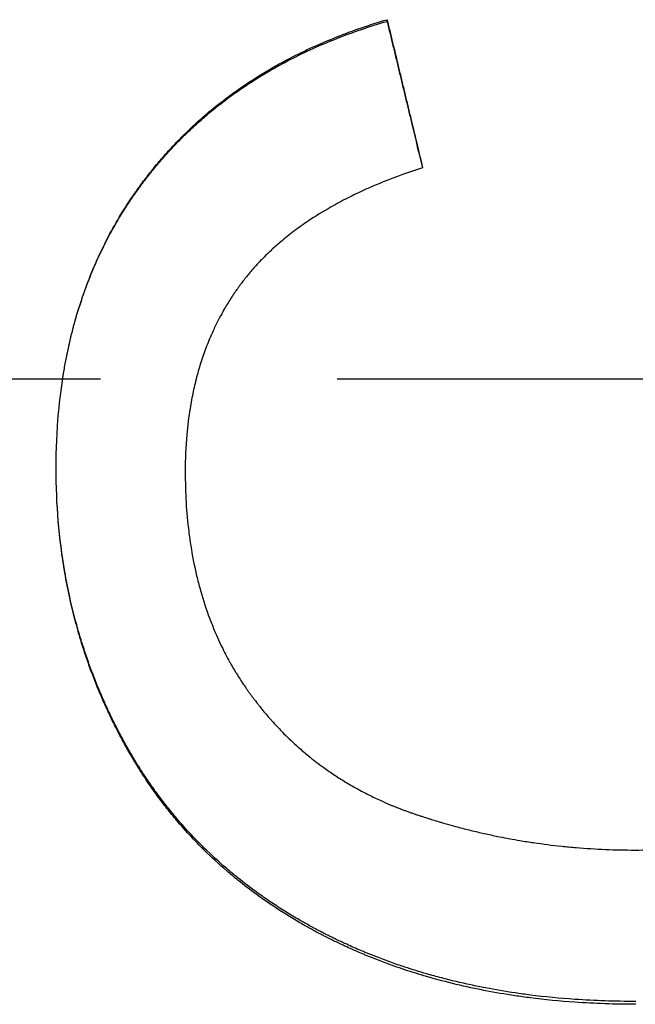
# Model space of a CAD drawing. Extents: x 0 to 197, y -2 to 2.
# Tile 5 of 12: x 0.611 to 0.871, y -0.264 to 0.152. Entities that reach past the tile are written whole.
import ezdxf

# ---------------------------------------------------------------- set-up
doc = ezdxf.new("R2010")
doc.units = 0
doc.header["$MEASUREMENT"] = 0
doc.linetypes.add('CHAIN', pattern=[0.7087, 0.4724, -0.0591, 0.1181, -0.0591])
doc.layers.get('0').update_dxf_attribs({"linetype": 'CONTINUOUS'})

msp = doc.modelspace()

# ---------------------------------------------------------------- linework, layer by layer
msp.add_line((0.76652, 0.15083), (0.76652, 0.15153))
at = {"linetype": 'CHAIN'}
msp.add_line((-0.045, 0), (196.89539, 0), dxfattribs=at)
for points, knots in [([(0.62677, -0.03786), (0.62677, -0.02986), (0.62711, -0.02206), (0.62779, -0.01448), (0.6283, -0.0088), (0.629, -0.00323), (0.6299, 0.00222), (0.63019, 0.00403), (0.63051, 0.00583), (0.63085, 0.00762), (0.63153, 0.0112), (0.6323, 0.01472), (0.63315, 0.01819), (0.63358, 0.01993), (0.63402, 0.02165), (0.63449, 0.02336), (0.63543, 0.02678), (0.63645, 0.03014), (0.63756, 0.03345), (0.63811, 0.0351), (0.63868, 0.03675), (0.63928, 0.03837), (0.64047, 0.04163), (0.64175, 0.04483), (0.64311, 0.04798), (0.64379, 0.04956), (0.64449, 0.05112), (0.64522, 0.05267), (0.6463, 0.05499), (0.64743, 0.05728), (0.64862, 0.05954), (0.6498, 0.06181), (0.65103, 0.06404), (0.6523, 0.06624), (0.65273, 0.06697), (0.65316, 0.0677), (0.65359, 0.06843), (0.65425, 0.06952), (0.65492, 0.07061), (0.65559, 0.07168), (0.65582, 0.07204), (0.65605, 0.0724), (0.65628, 0.07275), (0.65696, 0.07383), (0.65766, 0.07489), (0.65837, 0.07594), (0.65884, 0.07665), (0.65932, 0.07735), (0.65981, 0.07805), (0.66005, 0.07839), (0.66029, 0.07874), (0.66054, 0.07909), (0.6609, 0.07961), (0.66127, 0.08013), (0.66165, 0.08064), (0.66202, 0.08116), (0.6624, 0.08168), (0.66277, 0.08219), (0.6629, 0.08236), (0.66303, 0.08253), (0.66315, 0.0827), (0.66354, 0.08321), (0.66392, 0.08372), (0.66431, 0.08423), (0.66456, 0.08457), (0.66482, 0.0849), (0.66508, 0.08524), (0.66521, 0.08541), (0.66534, 0.08558), (0.66547, 0.08574), (0.66586, 0.08625), (0.66626, 0.08675), (0.66665, 0.08724), (0.66692, 0.08757), (0.66718, 0.0879), (0.66745, 0.08823), (0.66798, 0.08889), (0.66851, 0.08955), (0.66906, 0.0902), (0.66933, 0.09052), (0.6696, 0.09085), (0.66987, 0.09117), (0.67041, 0.09182), (0.67096, 0.09246), (0.67152, 0.0931), (0.67179, 0.09341), (0.67207, 0.09373), (0.67235, 0.09405), (0.67319, 0.095), (0.67403, 0.09594), (0.67489, 0.09687), (0.67546, 0.09749), (0.67603, 0.0981), (0.67661, 0.09872), (0.67777, 0.09994), (0.67894, 0.10115), (0.68013, 0.10234), (0.68073, 0.10293), (0.68133, 0.10352), (0.68194, 0.10411), (0.68375, 0.10586), (0.6856, 0.10758), (0.68749, 0.10926), (0.68875, 0.11038), (0.69003, 0.11149), (0.69132, 0.11257), (0.69391, 0.11474), (0.69657, 0.11685), (0.69929, 0.11888), (0.70065, 0.1199), (0.70203, 0.1209), (0.70343, 0.12188), (0.70762, 0.12483), (0.71196, 0.12763), (0.71645, 0.13027), (0.71945, 0.13203), (0.72252, 0.13372), (0.72565, 0.13534), (0.73192, 0.13859), (0.73846, 0.14156), (0.74527, 0.14426), (0.75208, 0.14695), (0.75917, 0.14938), (0.76652, 0.15153)], [0, 0, 0, 0, 0.166667, 0.166667, 0.166667, 0.291667, 0.291667, 0.291667, 0.333333, 0.333333, 0.333333, 0.416667, 0.416667, 0.416667, 0.458333, 0.458333, 0.458333, 0.541667, 0.541667, 0.541667, 0.583333, 0.583333, 0.583333, 0.666667, 0.666667, 0.666667, 0.708333, 0.708333, 0.708333, 0.770833, 0.770833, 0.770833, 0.833333, 0.833333, 0.833333, 0.854167, 0.854167, 0.854167, 0.885417, 0.885417, 0.885417, 0.895833, 0.895833, 0.895833, 0.927083, 0.927083, 0.927083, 0.947917, 0.947917, 0.947917, 0.958333, 0.958333, 0.958333, 0.973958, 0.973958, 0.973958, 0.989583, 0.989583, 0.989583, 0.994792, 0.994792, 0.994792, 1.010417, 1.010417, 1.010417, 1.020833, 1.020833, 1.020833, 1.026042, 1.026042, 1.026042, 1.041667, 1.041667, 1.041667, 1.052083, 1.052083, 1.052083, 1.072917, 1.072917, 1.072917, 1.083333, 1.083333, 1.083333, 1.104167, 1.104167, 1.104167, 1.114583, 1.114583, 1.114583, 1.145833, 1.145833, 1.145833, 1.166667, 1.166667, 1.166667, 1.208333, 1.208333, 1.208333, 1.229167, 1.229167, 1.229167, 1.291667, 1.291667, 1.291667, 1.333333, 1.333333, 1.333333, 1.416667, 1.416667, 1.416667, 1.458333, 1.458333, 1.458333, 1.583333, 1.583333, 1.583333, 1.666667, 1.666667, 1.666667, 1.833333, 1.833333, 1.833333, 2, 2, 2, 2]), ([(0.62954, 0), (0.62966, 0.00074), (0.62978, 0.00147), (0.6299, 0.00221), (0.63019, 0.00401), (0.63051, 0.00581), (0.63085, 0.00759), (0.63153, 0.01115), (0.6323, 0.01466), (0.63315, 0.01811), (0.63358, 0.01984), (0.63402, 0.02155), (0.63449, 0.02325), (0.63543, 0.02665), (0.63645, 0.03), (0.63756, 0.0333), (0.63811, 0.03494), (0.63868, 0.03658), (0.63928, 0.0382), (0.64047, 0.04144), (0.64175, 0.04463), (0.64311, 0.04776), (0.64379, 0.04933), (0.64449, 0.05089), (0.64522, 0.05243), (0.6463, 0.05474), (0.64743, 0.05702), (0.64862, 0.05927), (0.64901, 0.06002), (0.64941, 0.06077), (0.64981, 0.06151), (0.65062, 0.063), (0.65145, 0.06448), (0.6523, 0.06594), (0.65273, 0.06667), (0.65316, 0.0674), (0.65359, 0.06812), (0.65425, 0.06921), (0.65492, 0.07028), (0.65559, 0.07135), (0.65582, 0.07171), (0.65605, 0.07207), (0.65628, 0.07242), (0.65673, 0.07313), (0.6572, 0.07384), (0.65766, 0.07454), (0.6579, 0.0749), (0.65813, 0.07525), (0.65837, 0.0756), (0.65884, 0.0763), (0.65932, 0.077), (0.65981, 0.07769), (0.66005, 0.07804), (0.66029, 0.07838), (0.66054, 0.07873), (0.6609, 0.07925), (0.66127, 0.07976), (0.66165, 0.08028), (0.66177, 0.08045), (0.6619, 0.08062), (0.66202, 0.08079), (0.66227, 0.08113), (0.66252, 0.08147), (0.66277, 0.08181), (0.6629, 0.08198), (0.66303, 0.08215), (0.66315, 0.08232), (0.66341, 0.08266), (0.66366, 0.083), (0.66392, 0.08334), (0.66405, 0.08351), (0.66418, 0.08368), (0.66431, 0.08384), (0.66456, 0.08418), (0.66482, 0.08452), (0.66508, 0.08485), (0.66521, 0.08502), (0.66534, 0.08518), (0.66547, 0.08535), (0.66586, 0.08585), (0.66626, 0.08635), (0.66665, 0.08684), (0.66692, 0.08717), (0.66718, 0.0875), (0.66745, 0.08783), (0.66798, 0.08849), (0.66851, 0.08914), (0.66906, 0.08979), (0.66933, 0.09011), (0.6696, 0.09043), (0.66987, 0.09075), (0.67041, 0.0914), (0.67096, 0.09204), (0.67152, 0.09267), (0.67179, 0.09299), (0.67207, 0.0933), (0.67235, 0.09362), (0.67319, 0.09456), (0.67403, 0.0955), (0.67489, 0.09643), (0.67546, 0.09704), (0.67603, 0.09766), (0.67661, 0.09827), (0.67777, 0.09948), (0.67894, 0.10068), (0.68013, 0.10187), (0.68073, 0.10246), (0.68133, 0.10305), (0.68194, 0.10363), (0.68375, 0.10538), (0.6856, 0.10709), (0.68749, 0.10876), (0.68875, 0.10988), (0.69003, 0.11098), (0.69132, 0.11206), (0.69391, 0.11422), (0.69657, 0.11631), (0.69929, 0.11834), (0.70065, 0.11935), (0.70203, 0.12035), (0.70343, 0.12133), (0.70762, 0.12426), (0.71196, 0.12704), (0.71645, 0.12967), (0.71945, 0.13142), (0.72252, 0.13311), (0.72565, 0.13472), (0.73192, 0.13795), (0.73846, 0.14091), (0.74527, 0.1436), (0.75208, 0.14628), (0.75917, 0.14869), (0.76652, 0.15083)], [0.274761, 0.274761, 0.274761, 0.274761, 0.291667, 0.291667, 0.291667, 0.333333, 0.333333, 0.333333, 0.416667, 0.416667, 0.416667, 0.458333, 0.458333, 0.458333, 0.541667, 0.541667, 0.541667, 0.583333, 0.583333, 0.583333, 0.666667, 0.666667, 0.666667, 0.708333, 0.708333, 0.708333, 0.770833, 0.770833, 0.770833, 0.791667, 0.791667, 0.791667, 0.833333, 0.833333, 0.833333, 0.854167, 0.854167, 0.854167, 0.885417, 0.885417, 0.885417, 0.895833, 0.895833, 0.895833, 0.916667, 0.916667, 0.916667, 0.927083, 0.927083, 0.927083, 0.947917, 0.947917, 0.947917, 0.958333, 0.958333, 0.958333, 0.973958, 0.973958, 0.973958, 0.979167, 0.979167, 0.979167, 0.989583, 0.989583, 0.989583, 0.994792, 0.994792, 0.994792, 1.005208, 1.005208, 1.005208, 1.010417, 1.010417, 1.010417, 1.020833, 1.020833, 1.020833, 1.026042, 1.026042, 1.026042, 1.041667, 1.041667, 1.041667, 1.052083, 1.052083, 1.052083, 1.072917, 1.072917, 1.072917, 1.083333, 1.083333, 1.083333, 1.104167, 1.104167, 1.104167, 1.114583, 1.114583, 1.114583, 1.145833, 1.145833, 1.145833, 1.166667, 1.166667, 1.166667, 1.208333, 1.208333, 1.208333, 1.229167, 1.229167, 1.229167, 1.291667, 1.291667, 1.291667, 1.333333, 1.333333, 1.333333, 1.416667, 1.416667, 1.416667, 1.458333, 1.458333, 1.458333, 1.583333, 1.583333, 1.583333, 1.666667, 1.666667, 1.666667, 1.833333, 1.833333, 1.833333, 2, 2, 2, 2]), ([(0.76652, 0.15153), (0.76694, 0.14979), (0.76736, 0.14806), (0.76777, 0.14632), (0.76819, 0.14459), (0.76861, 0.14286), (0.76902, 0.14112), (0.76965, 0.13852), (0.77027, 0.13592), (0.7709, 0.13332), (0.77111, 0.13245), (0.77132, 0.13158), (0.77152, 0.13072), (0.77194, 0.12898), (0.77236, 0.12725), (0.77277, 0.12551), (0.77298, 0.12464), (0.77319, 0.12378), (0.7734, 0.12291), (0.77382, 0.12117), (0.77423, 0.11944), (0.77465, 0.1177), (0.77486, 0.11683), (0.77507, 0.11597), (0.77527, 0.1151), (0.77569, 0.11336), (0.77611, 0.11163), (0.77652, 0.10989), (0.77673, 0.10903), (0.77694, 0.10816), (0.77715, 0.10729), (0.77777, 0.10469), (0.7784, 0.10208), (0.77902, 0.09948), (0.77986, 0.09601), (0.78069, 0.09253), (0.78152, 0.08906)], [0, 0, 0, 0, 0.0136174, 0.0136174, 0.0136174, 0.0272348, 0.0272348, 0.0272348, 0.0476608, 0.0476608, 0.0476608, 0.0544695, 0.0544695, 0.0544695, 0.0680869, 0.0680869, 0.0680869, 0.0748956, 0.0748956, 0.0748956, 0.088513, 0.088513, 0.088513, 0.0953217, 0.0953217, 0.0953217, 0.1089391, 0.1089391, 0.1089391, 0.1157478, 0.1157478, 0.1157478, 0.1361738, 0.1361738, 0.1361738, 0.1634086, 0.1634086, 0.1634086, 0.1634086]), ([(0.76652, 0.15083), (0.76736, 0.14738), (0.76819, 0.14393), (0.76902, 0.14048), (0.76923, 0.13961), (0.76944, 0.13875), (0.76965, 0.13789), (0.77007, 0.13616), (0.77048, 0.13443), (0.7709, 0.13271), (0.77111, 0.13184), (0.77132, 0.13098), (0.77152, 0.13012), (0.77194, 0.12839), (0.77236, 0.12666), (0.77277, 0.12494), (0.77298, 0.12407), (0.77319, 0.12321), (0.7734, 0.12235), (0.77382, 0.12062), (0.77423, 0.11889), (0.77465, 0.11717), (0.77486, 0.1163), (0.77507, 0.11544), (0.77527, 0.11457), (0.77569, 0.11285), (0.77611, 0.11112), (0.77652, 0.10939), (0.77673, 0.10853), (0.77694, 0.10766), (0.77715, 0.1068), (0.77858, 0.10088), (0.78001, 0.09496), (0.78143, 0.08903)], [0, 0, 0, 0, 0.0272348, 0.0272348, 0.0272348, 0.0340435, 0.0340435, 0.0340435, 0.0476608, 0.0476608, 0.0476608, 0.0544695, 0.0544695, 0.0544695, 0.0680869, 0.0680869, 0.0680869, 0.0748956, 0.0748956, 0.0748956, 0.088513, 0.088513, 0.088513, 0.0953217, 0.0953217, 0.0953217, 0.1089391, 0.1089391, 0.1089391, 0.1157478, 0.1157478, 0.1157478, 0.1624175, 0.1624175, 0.1624175, 0.1624175]), ([(0.78152, 0.08906), (0.77571, 0.08719), (0.77016, 0.08519), (0.76487, 0.08304), (0.76091, 0.08144), (0.75709, 0.07975), (0.75342, 0.07799), (0.75219, 0.0774), (0.75099, 0.07681), (0.7498, 0.0762), (0.74742, 0.075), (0.7451, 0.07375), (0.74285, 0.07248), (0.73947, 0.07056), (0.73625, 0.06857), (0.73317, 0.0665), (0.73214, 0.06581), (0.73113, 0.06511), (0.73014, 0.0644), (0.72815, 0.06299), (0.72623, 0.06154), (0.72437, 0.06005), (0.72344, 0.05931), (0.72253, 0.05856), (0.72163, 0.0578), (0.72029, 0.05666), (0.71899, 0.05551), (0.71772, 0.05433), (0.71729, 0.05394), (0.71687, 0.05354), (0.71646, 0.05315), (0.71563, 0.05235), (0.71482, 0.05155), (0.71402, 0.05074), (0.71362, 0.05034), (0.71323, 0.04993), (0.71284, 0.04952), (0.71206, 0.0487), (0.71129, 0.04787), (0.71054, 0.04704), (0.71017, 0.04662), (0.7098, 0.0462), (0.70943, 0.04578), (0.70889, 0.04514), (0.70835, 0.04451), (0.70782, 0.04386), (0.70738, 0.04333), (0.70694, 0.04279), (0.70651, 0.04225), (0.706, 0.04159), (0.70549, 0.04094), (0.70499, 0.04028), (0.70491, 0.04017), (0.70483, 0.04006), (0.70475, 0.03995), (0.7045, 0.03962), (0.70426, 0.03928), (0.70401, 0.03895), (0.70377, 0.03861), (0.70353, 0.03828), (0.70329, 0.03794), (0.70313, 0.03772), (0.70297, 0.03749), (0.70281, 0.03727), (0.7025, 0.03681), (0.70219, 0.03636), (0.70188, 0.0359), (0.70172, 0.03568), (0.70157, 0.03545), (0.70142, 0.03522), (0.70111, 0.03476), (0.70081, 0.0343), (0.70051, 0.03383), (0.70036, 0.0336), (0.70021, 0.03337), (0.70007, 0.03314), (0.69962, 0.03244), (0.69919, 0.03173), (0.69876, 0.03102), (0.69848, 0.03055), (0.6982, 0.03008), (0.69792, 0.0296), (0.69737, 0.02864), (0.69683, 0.02768), (0.6963, 0.0267), (0.69604, 0.02621), (0.69578, 0.02572), (0.69552, 0.02523), (0.69475, 0.02375), (0.69401, 0.02225), (0.6933, 0.02073), (0.69283, 0.01972), (0.69237, 0.0187), (0.69193, 0.01766), (0.69104, 0.0156), (0.69021, 0.01349), (0.68943, 0.01135), (0.68905, 0.01028), (0.68867, 0.00919), (0.68831, 0.0081), (0.68759, 0.00592), (0.68692, 0.0037), (0.68631, 0.00144), (0.68601, 0.00031), (0.68572, -0.00083), (0.68544, -0.00198), (0.68489, -0.00427), (0.68439, -0.00661), (0.68394, -0.00898), (0.68372, -0.01017), (0.68351, -0.01137), (0.68332, -0.01257), (0.68274, -0.01619), (0.68228, -0.0199), (0.68195, -0.02369), (0.6815, -0.02875), (0.68128, -0.03396), (0.68128, -0.03933)], [0, 0, 0, 0, 0.166667, 0.166667, 0.166667, 0.291667, 0.291667, 0.291667, 0.333333, 0.333333, 0.333333, 0.416667, 0.416667, 0.416667, 0.541667, 0.541667, 0.541667, 0.583333, 0.583333, 0.583333, 0.666667, 0.666667, 0.666667, 0.708333, 0.708333, 0.708333, 0.770833, 0.770833, 0.770833, 0.791667, 0.791667, 0.791667, 0.833333, 0.833333, 0.833333, 0.854167, 0.854167, 0.854167, 0.895833, 0.895833, 0.895833, 0.916667, 0.916667, 0.916667, 0.947917, 0.947917, 0.947917, 0.973958, 0.973958, 0.973958, 1.005208, 1.005208, 1.005208, 1.010417, 1.010417, 1.010417, 1.026042, 1.026042, 1.026042, 1.041667, 1.041667, 1.041667, 1.052083, 1.052083, 1.052083, 1.072917, 1.072917, 1.072917, 1.083333, 1.083333, 1.083333, 1.104167, 1.104167, 1.104167, 1.114583, 1.114583, 1.114583, 1.145833, 1.145833, 1.145833, 1.166667, 1.166667, 1.166667, 1.208333, 1.208333, 1.208333, 1.229167, 1.229167, 1.229167, 1.291667, 1.291667, 1.291667, 1.333333, 1.333333, 1.333333, 1.416667, 1.416667, 1.416667, 1.458333, 1.458333, 1.458333, 1.541667, 1.541667, 1.541667, 1.583333, 1.583333, 1.583333, 1.666667, 1.666667, 1.666667, 1.708333, 1.708333, 1.708333, 1.833333, 1.833333, 1.833333, 2, 2, 2, 2]), ([(0.68593, 0), (0.68576, -0.00065), (0.6856, -0.00131), (0.68544, -0.00197), (0.68489, -0.00425), (0.68439, -0.00658), (0.68394, -0.00894), (0.68372, -0.01012), (0.68351, -0.01132), (0.68332, -0.01252), (0.68274, -0.01612), (0.68228, -0.01981), (0.68195, -0.02359), (0.6815, -0.02862), (0.68128, -0.03381), (0.68128, -0.03915)], [1.5593363, 1.5593363, 1.5593363, 1.5593363, 1.5833333, 1.5833333, 1.5833333, 1.6666667, 1.6666667, 1.6666667, 1.7083333, 1.7083333, 1.7083333, 1.8333333, 1.8333333, 1.8333333, 2, 2, 2, 2]), ([(0.87152, -0.26285), (0.86278, -0.26285), (0.85422, -0.26256), (0.84586, -0.26198), (0.83945, -0.26153), (0.83316, -0.26092), (0.82698, -0.26013), (0.82484, -0.25986), (0.8227, -0.25957), (0.82058, -0.25926), (0.81634, -0.25863), (0.81216, -0.25792), (0.80803, -0.25713), (0.80597, -0.25673), (0.80391, -0.25631), (0.80188, -0.25588), (0.79769, -0.25498), (0.79355, -0.25399), (0.78947, -0.25292), (0.78738, -0.25237), (0.7853, -0.25179), (0.78323, -0.25119), (0.78014, -0.2503), (0.77707, -0.24935), (0.77405, -0.24835), (0.77304, -0.24801), (0.77203, -0.24767), (0.77103, -0.24733), (0.76903, -0.24664), (0.76704, -0.24592), (0.76507, -0.24519), (0.76408, -0.24482), (0.7631, -0.24445), (0.76212, -0.24407), (0.76063, -0.24349), (0.75915, -0.2429), (0.75768, -0.24229), (0.75718, -0.24209), (0.75667, -0.24188), (0.75617, -0.24167), (0.75517, -0.24125), (0.75417, -0.24082), (0.75317, -0.24039), (0.75267, -0.24017), (0.75217, -0.23995), (0.75168, -0.23973), (0.75069, -0.23929), (0.7497, -0.23884), (0.74872, -0.23839), (0.74822, -0.23817), (0.74773, -0.23794), (0.74724, -0.23771), (0.74651, -0.23737), (0.74578, -0.23702), (0.74505, -0.23667), (0.7448, -0.23655), (0.74456, -0.23643), (0.74432, -0.23632), (0.74383, -0.23608), (0.74335, -0.23584), (0.74287, -0.2356), (0.74262, -0.23548), (0.74238, -0.23537), (0.74214, -0.23524), (0.74166, -0.235), (0.74118, -0.23476), (0.7407, -0.23452), (0.74046, -0.2344), (0.74022, -0.23428), (0.73998, -0.23415), (0.7395, -0.23391), (0.73902, -0.23366), (0.73855, -0.23342), (0.73831, -0.23329), (0.73807, -0.23317), (0.73783, -0.23304), (0.73712, -0.23267), (0.73642, -0.23229), (0.73571, -0.23192), (0.73524, -0.23166), (0.73477, -0.23141), (0.73431, -0.23115), (0.73291, -0.23039), (0.73152, -0.22961), (0.73014, -0.22882), (0.72923, -0.22829), (0.72832, -0.22776), (0.72742, -0.22722), (0.72557, -0.22613), (0.72375, -0.22501), (0.72195, -0.22387), (0.72104, -0.22329), (0.72013, -0.2227), (0.71922, -0.2221), (0.71742, -0.22092), (0.71564, -0.21971), (0.71388, -0.21847), (0.713, -0.21786), (0.71213, -0.21723), (0.71127, -0.2166), (0.70867, -0.21472), (0.70614, -0.21278), (0.70366, -0.21079), (0.70201, -0.20947), (0.70039, -0.20812), (0.69879, -0.20675), (0.69553, -0.20395), (0.69238, -0.20106), (0.68933, -0.19808), (0.68778, -0.19655), (0.68626, -0.19501), (0.68476, -0.19344), (0.68252, -0.19108), (0.68034, -0.18867), (0.67823, -0.1862), (0.67752, -0.18538), (0.67682, -0.18455), (0.67613, -0.18371), (0.67475, -0.18204), (0.6734, -0.18035), (0.67207, -0.17863), (0.67141, -0.17777), (0.67075, -0.1769), (0.6701, -0.17603), (0.6688, -0.17428), (0.66753, -0.17252), (0.66629, -0.17072), (0.66567, -0.16983), (0.66506, -0.16892), (0.66445, -0.16802), (0.66354, -0.16665), (0.66264, -0.16528), (0.66177, -0.16388), (0.66147, -0.16342), (0.66118, -0.16296), (0.66089, -0.16249), (0.66046, -0.16179), (0.66003, -0.16109), (0.6596, -0.16038), (0.65946, -0.16014), (0.65932, -0.15991), (0.65918, -0.15967), (0.65889, -0.1592), (0.65861, -0.15872), (0.65833, -0.15825), (0.65819, -0.15801), (0.65806, -0.15777), (0.65792, -0.15753), (0.65764, -0.15705), (0.65736, -0.15657), (0.65709, -0.15609), (0.65695, -0.15585), (0.65682, -0.15561), (0.65668, -0.15537), (0.65641, -0.15489), (0.65614, -0.15441), (0.65587, -0.15392), (0.65574, -0.15368), (0.6556, -0.15343), (0.65547, -0.15319), (0.6552, -0.1527), (0.65494, -0.15222), (0.65467, -0.15173), (0.65454, -0.15149), (0.65441, -0.15124), (0.65428, -0.151), (0.65402, -0.15051), (0.65376, -0.15002), (0.6535, -0.14953), (0.65337, -0.14928), (0.65325, -0.14904), (0.65312, -0.14879), (0.65274, -0.14806), (0.65236, -0.14732), (0.65198, -0.14658), (0.65173, -0.14609), (0.65148, -0.14559), (0.65124, -0.1451), (0.65074, -0.14411), (0.65026, -0.14312), (0.64978, -0.14213), (0.64954, -0.14163), (0.64931, -0.14113), (0.64907, -0.14063), (0.64837, -0.13915), (0.64769, -0.13766), (0.64702, -0.13617), (0.64658, -0.13517), (0.64614, -0.13418), (0.64572, -0.13318), (0.64486, -0.13119), (0.64403, -0.12918), (0.64323, -0.12716), (0.64284, -0.12615), (0.64244, -0.12514), (0.64206, -0.12413), (0.64129, -0.1221), (0.64055, -0.12006), (0.63984, -0.11801), (0.63948, -0.11698), (0.63914, -0.11595), (0.6388, -0.11492), (0.63811, -0.11286), (0.63746, -0.11079), (0.63684, -0.10871), (0.63652, -0.10766), (0.63622, -0.10662), (0.63592, -0.10557), (0.63466, -0.10112), (0.63352, -0.09662), (0.63252, -0.09207), (0.63175, -0.08859), (0.63106, -0.08508), (0.63045, -0.08154), (0.62922, -0.07446), (0.6283, -0.06727), (0.62769, -0.05996), (0.62708, -0.05271), (0.62677, -0.04534), (0.62677, -0.03786)], [0, 0, 0, 0, 0.174978, 0.174978, 0.174978, 0.309062, 0.309062, 0.309062, 0.355658, 0.355658, 0.355658, 0.448848, 0.448848, 0.448848, 0.495444, 0.495444, 0.495444, 0.591349, 0.591349, 0.591349, 0.640659, 0.640659, 0.640659, 0.714625, 0.714625, 0.714625, 0.73928, 0.73928, 0.73928, 0.78859, 0.78859, 0.78859, 0.813245, 0.813245, 0.813245, 0.850761, 0.850761, 0.850761, 0.863622, 0.863622, 0.863622, 0.889345, 0.889345, 0.889345, 0.902206, 0.902206, 0.902206, 0.927929, 0.927929, 0.927929, 0.94079, 0.94079, 0.94079, 0.960082, 0.960082, 0.960082, 0.966512, 0.966512, 0.966512, 0.979374, 0.979374, 0.979374, 0.985804, 0.985804, 0.985804, 0.998665, 0.998665, 0.998665, 1.005096, 1.005096, 1.005096, 1.017957, 1.017957, 1.017957, 1.024388, 1.024388, 1.024388, 1.04368, 1.04368, 1.04368, 1.056541, 1.056541, 1.056541, 1.095125, 1.095125, 1.095125, 1.120847, 1.120847, 1.120847, 1.173374, 1.173374, 1.173374, 1.200178, 1.200178, 1.200178, 1.253787, 1.253787, 1.253787, 1.280591, 1.280591, 1.280591, 1.361005, 1.361005, 1.361005, 1.414613, 1.414613, 1.414613, 1.523863, 1.523863, 1.523863, 1.579503, 1.579503, 1.579503, 1.662964, 1.662964, 1.662964, 1.690784, 1.690784, 1.690784, 1.746425, 1.746425, 1.746425, 1.774245, 1.774245, 1.774245, 1.829849, 1.829849, 1.829849, 1.857632, 1.857632, 1.857632, 1.899307, 1.899307, 1.899307, 1.913198, 1.913198, 1.913198, 1.934036, 1.934036, 1.934036, 1.940982, 1.940982, 1.940982, 1.954873, 1.954873, 1.954873, 1.961819, 1.961819, 1.961819, 1.975711, 1.975711, 1.975711, 1.982656, 1.982656, 1.982656, 1.996548, 1.996548, 1.996548, 2.003494, 2.003494, 2.003494, 2.017386, 2.017386, 2.017386, 2.024331, 2.024331, 2.024331, 2.038223, 2.038223, 2.038223, 2.045169, 2.045169, 2.045169, 2.066006, 2.066006, 2.066006, 2.079898, 2.079898, 2.079898, 2.107681, 2.107681, 2.107681, 2.121573, 2.121573, 2.121573, 2.162897, 2.162897, 2.162897, 2.190329, 2.190329, 2.190329, 2.245194, 2.245194, 2.245194, 2.272626, 2.272626, 2.272626, 2.327491, 2.327491, 2.327491, 2.354923, 2.354923, 2.354923, 2.409788, 2.409788, 2.409788, 2.437221, 2.437221, 2.437221, 2.553878, 2.553878, 2.553878, 2.643102, 2.643102, 2.643102, 2.821551, 2.821551, 2.821551, 2.998635, 2.998635, 2.998635, 2.998635]), ([(0.87152, -0.26405), (0.86278, -0.26405), (0.85422, -0.26376), (0.84586, -0.26318), (0.83945, -0.26273), (0.83316, -0.26212), (0.82698, -0.26133), (0.82484, -0.26105), (0.8227, -0.26076), (0.82058, -0.26044), (0.81634, -0.25981), (0.81216, -0.2591), (0.80803, -0.25831), (0.80597, -0.25791), (0.80391, -0.25749), (0.80188, -0.25705), (0.79769, -0.25615), (0.79355, -0.25516), (0.78947, -0.25408), (0.78738, -0.25352), (0.7853, -0.25295), (0.78323, -0.25235), (0.78014, -0.25144), (0.77707, -0.25049), (0.77405, -0.24949), (0.77102, -0.24848), (0.76803, -0.24742), (0.76507, -0.24631), (0.76408, -0.24594), (0.7631, -0.24557), (0.76212, -0.24519), (0.76063, -0.24461), (0.75915, -0.24401), (0.75768, -0.2434), (0.75718, -0.2432), (0.75667, -0.24299), (0.75617, -0.24277), (0.75517, -0.24235), (0.75417, -0.24192), (0.75317, -0.24149), (0.75267, -0.24127), (0.75217, -0.24105), (0.75168, -0.24083), (0.75069, -0.24039), (0.7497, -0.23994), (0.74872, -0.23949), (0.74822, -0.23926), (0.74773, -0.23903), (0.74724, -0.2388), (0.74651, -0.23845), (0.74578, -0.23811), (0.74505, -0.23775), (0.74432, -0.2374), (0.74359, -0.23704), (0.74287, -0.23668), (0.74214, -0.23633), (0.74142, -0.23596), (0.7407, -0.2356), (0.74046, -0.23547), (0.74022, -0.23535), (0.73998, -0.23523), (0.7395, -0.23498), (0.73902, -0.23473), (0.73855, -0.23449), (0.73831, -0.23436), (0.73807, -0.23424), (0.73783, -0.23411), (0.73712, -0.23374), (0.73642, -0.23336), (0.73571, -0.23298), (0.73524, -0.23273), (0.73477, -0.23247), (0.73431, -0.23221), (0.73291, -0.23144), (0.73152, -0.23066), (0.73014, -0.22987), (0.72923, -0.22934), (0.72832, -0.22881), (0.72742, -0.22827), (0.72557, -0.22716), (0.72375, -0.22604), (0.72195, -0.22489), (0.72104, -0.22431), (0.72013, -0.22372), (0.71922, -0.22312), (0.71742, -0.22193), (0.71564, -0.22071), (0.71388, -0.21947), (0.713, -0.21885), (0.71213, -0.21823), (0.71127, -0.2176), (0.70867, -0.2157), (0.70614, -0.21376), (0.70366, -0.21176), (0.70201, -0.21043), (0.70039, -0.20908), (0.69879, -0.2077), (0.69553, -0.20489), (0.69238, -0.20198), (0.68933, -0.19898), (0.68778, -0.19746), (0.68626, -0.1959), (0.68476, -0.19432), (0.68252, -0.19196), (0.68034, -0.18953), (0.67823, -0.18705), (0.67752, -0.18623), (0.67682, -0.1854), (0.67613, -0.18456), (0.67475, -0.18288), (0.6734, -0.18118), (0.67207, -0.17945), (0.67141, -0.17858), (0.67075, -0.17771), (0.6701, -0.17684), (0.6688, -0.17508), (0.66753, -0.17331), (0.66629, -0.17151), (0.66567, -0.17061), (0.66506, -0.1697), (0.66445, -0.16879), (0.66354, -0.16742), (0.66264, -0.16603), (0.66177, -0.16464), (0.66147, -0.16417), (0.66118, -0.1637), (0.66089, -0.16323), (0.66046, -0.16253), (0.66003, -0.16182), (0.6596, -0.16111), (0.65946, -0.16088), (0.65932, -0.16064), (0.65918, -0.1604), (0.65889, -0.15993), (0.65861, -0.15945), (0.65833, -0.15897), (0.65819, -0.15873), (0.65806, -0.15849), (0.65792, -0.15825), (0.65764, -0.15777), (0.65736, -0.15729), (0.65709, -0.15681), (0.65695, -0.15657), (0.65682, -0.15633), (0.65668, -0.15608), (0.65641, -0.1556), (0.65614, -0.15511), (0.65587, -0.15463), (0.65574, -0.15438), (0.6556, -0.15414), (0.65547, -0.15389), (0.6552, -0.1534), (0.65494, -0.15292), (0.65467, -0.15243), (0.65454, -0.15218), (0.65441, -0.15194), (0.65428, -0.15169), (0.65402, -0.1512), (0.65376, -0.15071), (0.6535, -0.15021), (0.65337, -0.14997), (0.65325, -0.14972), (0.65312, -0.14948), (0.65274, -0.14874), (0.65236, -0.148), (0.65198, -0.14725), (0.65173, -0.14676), (0.65148, -0.14626), (0.65124, -0.14577), (0.65074, -0.14477), (0.65026, -0.14378), (0.64978, -0.14278), (0.64954, -0.14228), (0.64931, -0.14178), (0.64907, -0.14128), (0.64837, -0.13979), (0.64769, -0.13829), (0.64702, -0.13679), (0.64658, -0.13579), (0.64614, -0.13479), (0.64572, -0.13379), (0.64486, -0.13179), (0.64403, -0.12977), (0.64323, -0.12774), (0.64284, -0.12673), (0.64244, -0.12571), (0.64206, -0.1247), (0.64129, -0.12266), (0.64055, -0.12061), (0.63984, -0.11855), (0.63948, -0.11752), (0.63914, -0.11649), (0.6388, -0.11545), (0.63811, -0.11338), (0.63746, -0.1113), (0.63684, -0.1092), (0.63652, -0.10816), (0.63622, -0.10711), (0.63592, -0.10606), (0.63466, -0.10158), (0.63352, -0.09706), (0.63252, -0.09249), (0.63175, -0.08899), (0.63106, -0.08547), (0.63045, -0.08191), (0.62922, -0.0748), (0.6283, -0.06758), (0.62769, -0.06023), (0.62708, -0.05289), (0.62677, -0.04544), (0.62677, -0.03786)], [0, 0, 0, 0, 0.174978, 0.174978, 0.174978, 0.309062, 0.309062, 0.309062, 0.355658, 0.355658, 0.355658, 0.448848, 0.448848, 0.448848, 0.495444, 0.495444, 0.495444, 0.591349, 0.591349, 0.591349, 0.640659, 0.640659, 0.640659, 0.714625, 0.714625, 0.714625, 0.78859, 0.78859, 0.78859, 0.813245, 0.813245, 0.813245, 0.850761, 0.850761, 0.850761, 0.863622, 0.863622, 0.863622, 0.889345, 0.889345, 0.889345, 0.902206, 0.902206, 0.902206, 0.927929, 0.927929, 0.927929, 0.94079, 0.94079, 0.94079, 0.960082, 0.960082, 0.960082, 0.979374, 0.979374, 0.979374, 0.998665, 0.998665, 0.998665, 1.005096, 1.005096, 1.005096, 1.017957, 1.017957, 1.017957, 1.024388, 1.024388, 1.024388, 1.04368, 1.04368, 1.04368, 1.056541, 1.056541, 1.056541, 1.095125, 1.095125, 1.095125, 1.120847, 1.120847, 1.120847, 1.173374, 1.173374, 1.173374, 1.200178, 1.200178, 1.200178, 1.253787, 1.253787, 1.253787, 1.280591, 1.280591, 1.280591, 1.361005, 1.361005, 1.361005, 1.414613, 1.414613, 1.414613, 1.523863, 1.523863, 1.523863, 1.579503, 1.579503, 1.579503, 1.662964, 1.662964, 1.662964, 1.690784, 1.690784, 1.690784, 1.746425, 1.746425, 1.746425, 1.774245, 1.774245, 1.774245, 1.829849, 1.829849, 1.829849, 1.857632, 1.857632, 1.857632, 1.899307, 1.899307, 1.899307, 1.913198, 1.913198, 1.913198, 1.934036, 1.934036, 1.934036, 1.940982, 1.940982, 1.940982, 1.954873, 1.954873, 1.954873, 1.961819, 1.961819, 1.961819, 1.975711, 1.975711, 1.975711, 1.982656, 1.982656, 1.982656, 1.996548, 1.996548, 1.996548, 2.003494, 2.003494, 2.003494, 2.017386, 2.017386, 2.017386, 2.024331, 2.024331, 2.024331, 2.038223, 2.038223, 2.038223, 2.045169, 2.045169, 2.045169, 2.066006, 2.066006, 2.066006, 2.079898, 2.079898, 2.079898, 2.107681, 2.107681, 2.107681, 2.121573, 2.121573, 2.121573, 2.162897, 2.162897, 2.162897, 2.190329, 2.190329, 2.190329, 2.245194, 2.245194, 2.245194, 2.272626, 2.272626, 2.272626, 2.327491, 2.327491, 2.327491, 2.354923, 2.354923, 2.354923, 2.409788, 2.409788, 2.409788, 2.437221, 2.437221, 2.437221, 2.553878, 2.553878, 2.553878, 2.643102, 2.643102, 2.643102, 2.821551, 2.821551, 2.821551, 3, 3, 3, 3]), ([(0.68128, -0.03933), (0.68128, -0.0437), (0.68141, -0.04799), (0.68165, -0.05219), (0.6819, -0.0564), (0.68228, -0.06052), (0.68278, -0.06455), (0.68303, -0.06657), (0.68331, -0.06857), (0.68362, -0.07054), (0.68426, -0.0746), (0.68503, -0.07856), (0.68593, -0.08244), (0.6864, -0.08443), (0.68689, -0.08639), (0.68743, -0.08833), (0.68849, -0.09221), (0.68969, -0.096), (0.69103, -0.0997), (0.6917, -0.10154), (0.69241, -0.10337), (0.69315, -0.10517), (0.69425, -0.10787), (0.69544, -0.11051), (0.69671, -0.11311), (0.69776, -0.11527), (0.69887, -0.1174), (0.70003, -0.11949), (0.70026, -0.1199), (0.70049, -0.12032), (0.70073, -0.12074), (0.7012, -0.12157), (0.70169, -0.12239), (0.70218, -0.12321), (0.70242, -0.12362), (0.70267, -0.12402), (0.70292, -0.12443), (0.70342, -0.12524), (0.70393, -0.12605), (0.70444, -0.12685), (0.7047, -0.12725), (0.70496, -0.12765), (0.70522, -0.12805), (0.70562, -0.12864), (0.70602, -0.12924), (0.70642, -0.12982), (0.70655, -0.13002), (0.70669, -0.13022), (0.70682, -0.13041), (0.70709, -0.1308), (0.70737, -0.13119), (0.70764, -0.13158), (0.70778, -0.13178), (0.70792, -0.13197), (0.70806, -0.13217), (0.70834, -0.13255), (0.70861, -0.13294), (0.70889, -0.13332), (0.70903, -0.13351), (0.70917, -0.1337), (0.70932, -0.13389), (0.7096, -0.13428), (0.70988, -0.13465), (0.71016, -0.13503), (0.71031, -0.13522), (0.71045, -0.13541), (0.71059, -0.1356), (0.71102, -0.13616), (0.71145, -0.13672), (0.71189, -0.13728), (0.71218, -0.13765), (0.71247, -0.13802), (0.71277, -0.13838), (0.71335, -0.13912), (0.71395, -0.13984), (0.71454, -0.14056), (0.71484, -0.14092), (0.71514, -0.14128), (0.71545, -0.14164), (0.71605, -0.14235), (0.71666, -0.14305), (0.71728, -0.14375), (0.71759, -0.1441), (0.7179, -0.14445), (0.71821, -0.14479), (0.71914, -0.14583), (0.72009, -0.14685), (0.72105, -0.14785), (0.72169, -0.14852), (0.72233, -0.14918), (0.72298, -0.14983), (0.72494, -0.15179), (0.72695, -0.15369), (0.72901, -0.15552), (0.73038, -0.15674), (0.73178, -0.15793), (0.7332, -0.15909), (0.73533, -0.16084), (0.73752, -0.16252), (0.73975, -0.16413), (0.7405, -0.16467), (0.74125, -0.1652), (0.74201, -0.16572), (0.74353, -0.16677), (0.74507, -0.16778), (0.74663, -0.16877), (0.74741, -0.16927), (0.7482, -0.16975), (0.74899, -0.17023), (0.75058, -0.17119), (0.75219, -0.17212), (0.75382, -0.17302), (0.75464, -0.17347), (0.75546, -0.17392), (0.75629, -0.17435), (0.75794, -0.17522), (0.75962, -0.17607), (0.76133, -0.17688), (0.76218, -0.17729), (0.76304, -0.17769), (0.7639, -0.17808), (0.7652, -0.17867), (0.76651, -0.17924), (0.76783, -0.1798), (0.76827, -0.17998), (0.76871, -0.18017), (0.76916, -0.18035), (0.76982, -0.18062), (0.77049, -0.18089), (0.77116, -0.18115), (0.77139, -0.18124), (0.77161, -0.18133), (0.77184, -0.18142), (0.77229, -0.18159), (0.77274, -0.18176), (0.77319, -0.18194), (0.77342, -0.18202), (0.77364, -0.18211), (0.77387, -0.18219), (0.77432, -0.18236), (0.77478, -0.18253), (0.77524, -0.18269), (0.77547, -0.18277), (0.77569, -0.18286), (0.77592, -0.18294), (0.77638, -0.1831), (0.77684, -0.18326), (0.7773, -0.18342), (0.77753, -0.1835), (0.77776, -0.18358), (0.778, -0.18366), (0.77846, -0.18382), (0.77892, -0.18398), (0.77939, -0.18413), (0.77962, -0.18421), (0.77985, -0.18429), (0.78009, -0.18436), (0.78055, -0.18452), (0.78102, -0.18467), (0.78148, -0.18482), (0.78172, -0.1849), (0.78195, -0.18497), (0.78218, -0.18505), (0.78288, -0.18527), (0.78358, -0.18549), (0.78428, -0.18571), (0.78475, -0.18586), (0.78521, -0.18601), (0.78568, -0.18615), (0.78662, -0.18644), (0.78755, -0.18672), (0.78849, -0.187), (0.78896, -0.18714), (0.78942, -0.18728), (0.78989, -0.18741), (0.7913, -0.18782), (0.79271, -0.18822), (0.79412, -0.18861), (0.79506, -0.18887), (0.796, -0.18912), (0.79694, -0.18937), (0.79883, -0.18987), (0.80071, -0.19035), (0.80261, -0.19081), (0.80355, -0.19104), (0.8045, -0.19126), (0.80545, -0.19148), (0.80734, -0.19192), (0.80924, -0.19234), (0.81114, -0.19274), (0.8121, -0.19294), (0.81305, -0.19314), (0.814, -0.19333), (0.81686, -0.1939), (0.81973, -0.19443), (0.82261, -0.19491), (0.82453, -0.19524), (0.82645, -0.19554), (0.82838, -0.19582), (0.83232, -0.19641), (0.83629, -0.19691), (0.84027, -0.19732), (0.84231, -0.19754), (0.84435, -0.19773), (0.8464, -0.1979), (0.85049, -0.19825), (0.8546, -0.1985), (0.85873, -0.19868), (0.86285, -0.19885), (0.867, -0.19893), (0.87116, -0.19893)], [0, 0, 0, 0, 0.118777, 0.118777, 0.118777, 0.237553, 0.237553, 0.237553, 0.296941, 0.296941, 0.296941, 0.41883, 0.41883, 0.41883, 0.48133, 0.48133, 0.48133, 0.60633, 0.60633, 0.60633, 0.66883, 0.66883, 0.66883, 0.76258, 0.76258, 0.76258, 0.840705, 0.840705, 0.840705, 0.85633, 0.85633, 0.85633, 0.88758, 0.88758, 0.88758, 0.903205, 0.903205, 0.903205, 0.934455, 0.934455, 0.934455, 0.95008, 0.95008, 0.95008, 0.973517, 0.973517, 0.973517, 0.98133, 0.98133, 0.98133, 0.996955, 0.996955, 0.996955, 1.004767, 1.004767, 1.004767, 1.020392, 1.020392, 1.020392, 1.028205, 1.028205, 1.028205, 1.04383, 1.04383, 1.04383, 1.051642, 1.051642, 1.051642, 1.07508, 1.07508, 1.07508, 1.090705, 1.090705, 1.090705, 1.121955, 1.121955, 1.121955, 1.13758, 1.13758, 1.13758, 1.16883, 1.16883, 1.16883, 1.184455, 1.184455, 1.184455, 1.23133, 1.23133, 1.23133, 1.26258, 1.26258, 1.26258, 1.35633, 1.35633, 1.35633, 1.41883, 1.41883, 1.41883, 1.51258, 1.51258, 1.51258, 1.54383, 1.54383, 1.54383, 1.60633, 1.60633, 1.60633, 1.63758, 1.63758, 1.63758, 1.70008, 1.70008, 1.70008, 1.73133, 1.73133, 1.73133, 1.79383, 1.79383, 1.79383, 1.82508, 1.82508, 1.82508, 1.871955, 1.871955, 1.871955, 1.88758, 1.88758, 1.88758, 1.911017, 1.911017, 1.911017, 1.91883, 1.91883, 1.91883, 1.934455, 1.934455, 1.934455, 1.942267, 1.942267, 1.942267, 1.957892, 1.957892, 1.957892, 1.965705, 1.965705, 1.965705, 1.98133, 1.98133, 1.98133, 1.989142, 1.989142, 1.989142, 2.004767, 2.004767, 2.004767, 2.01258, 2.01258, 2.01258, 2.028205, 2.028205, 2.028205, 2.036017, 2.036017, 2.036017, 2.059455, 2.059455, 2.059455, 2.07508, 2.07508, 2.07508, 2.10633, 2.10633, 2.10633, 2.121955, 2.121955, 2.121955, 2.16883, 2.16883, 2.16883, 2.20008, 2.20008, 2.20008, 2.26258, 2.26258, 2.26258, 2.29383, 2.29383, 2.29383, 2.35633, 2.35633, 2.35633, 2.38758, 2.38758, 2.38758, 2.48133, 2.48133, 2.48133, 2.54383, 2.54383, 2.54383, 2.671941, 2.671941, 2.671941, 2.737553, 2.737553, 2.737553, 2.868777, 2.868777, 2.868777, 3, 3, 3, 3]), ([(0.87116, -0.19893), (0.87553, -0.19893), (0.87985, -0.19886), (0.8841, -0.19873), (0.88836, -0.19859), (0.89256, -0.19838), (0.8967, -0.19811), (0.89877, -0.19797), (0.90082, -0.19782), (0.90286, -0.19765), (0.90711, -0.19729), (0.91129, -0.19686), (0.91541, -0.19635), (0.91755, -0.19609), (0.91967, -0.1958), (0.92178, -0.1955), (0.92494, -0.19505), (0.92806, -0.19455), (0.93114, -0.194), (0.93422, -0.19345), (0.93727, -0.19286), (0.94027, -0.19223), (0.94127, -0.19202), (0.94227, -0.1918), (0.94326, -0.19158), (0.94532, -0.19111), (0.94736, -0.19063), (0.94939, -0.19013), (0.95044, -0.18987), (0.95148, -0.1896), (0.95252, -0.18933), (0.95459, -0.18878), (0.95665, -0.18821), (0.95868, -0.18762), (0.9597, -0.18732), (0.96072, -0.18702), (0.96172, -0.18671), (0.96324, -0.18625), (0.96474, -0.18578), (0.96623, -0.18529), (0.96672, -0.18513), (0.96722, -0.18496), (0.96771, -0.1848), (0.9687, -0.18447), (0.96968, -0.18413), (0.97066, -0.18379), (0.97115, -0.18361), (0.97164, -0.18344), (0.97212, -0.18327), (0.9731, -0.18292), (0.97407, -0.18256), (0.97503, -0.1822), (0.97551, -0.18202), (0.97599, -0.18184), (0.97647, -0.18166), (0.97719, -0.18139), (0.9779, -0.18111), (0.97862, -0.18083), (0.97885, -0.18073), (0.97909, -0.18064), (0.97933, -0.18054), (0.9798, -0.18035), (0.98027, -0.18016), (0.98074, -0.17997), (0.98097, -0.17988), (0.98121, -0.17978), (0.98144, -0.17968), (0.98214, -0.17939), (0.98284, -0.1791), (0.98353, -0.1788), (0.98399, -0.1786), (0.98445, -0.1784), (0.98491, -0.1782), (0.98583, -0.1778), (0.98673, -0.17739), (0.98763, -0.17697), (0.98808, -0.17676), (0.98853, -0.17655), (0.98898, -0.17634), (0.99032, -0.17571), (0.99164, -0.17506), (0.99294, -0.17439), (0.99381, -0.17395), (0.99468, -0.1735), (0.99553, -0.17305), (0.99724, -0.17214), (0.99892, -0.17121), (1.00057, -0.17025), (1.00139, -0.16977), (1.00221, -0.16928), (1.00302, -0.16879), (1.00464, -0.1678), (1.00623, -0.16679), (1.00779, -0.16576), (1.00857, -0.16524), (1.00934, -0.16471), (1.0101, -0.16418), (1.01163, -0.16312), (1.01313, -0.16203), (1.0146, -0.16092), (1.01533, -0.16036), (1.01606, -0.1598), (1.01678, -0.15923), (1.01821, -0.15809), (1.01962, -0.15693), (1.021, -0.15574), (1.02169, -0.15515), (1.02237, -0.15455), (1.02304, -0.15394), (1.02439, -0.15272), (1.0257, -0.15148), (1.02699, -0.15022), (1.02763, -0.14958), (1.02827, -0.14895), (1.0289, -0.1483), (1.03015, -0.14701), (1.03138, -0.14569), (1.03257, -0.14435), (1.03317, -0.14368), (1.03376, -0.143), (1.03434, -0.14232), (1.03522, -0.14129), (1.03608, -0.14025), (1.03692, -0.1392), (1.0372, -0.13885), (1.03747, -0.13849), (1.03775, -0.13814), (1.0383, -0.13743), (1.03885, -0.13671), (1.03938, -0.13599), (1.03965, -0.13563), (1.03992, -0.13527), (1.04018, -0.1349), (1.04071, -0.13417), (1.04124, -0.13344), (1.04175, -0.1327), (1.04201, -0.13233), (1.04226, -0.13195), (1.04252, -0.13158), (1.0429, -0.13102), (1.04327, -0.13046), (1.04365, -0.12989), (1.04377, -0.1297), (1.04389, -0.12951), (1.04402, -0.12932), (1.04426, -0.12894), (1.04451, -0.12856), (1.04475, -0.12817), (1.04487, -0.12798), (1.04499, -0.12779), (1.04511, -0.1276), (1.04535, -0.12721), (1.04559, -0.12683), (1.04582, -0.12644), (1.04594, -0.12624), (1.04606, -0.12605), (1.04618, -0.12585), (1.04641, -0.12546), (1.04665, -0.12507), (1.04688, -0.12468), (1.04699, -0.12449), (1.04711, -0.12429), (1.04722, -0.1241), (1.04745, -0.1237), (1.04768, -0.12331), (1.0479, -0.12292), (1.04802, -0.12272), (1.04813, -0.12253), (1.04824, -0.12233), (1.04846, -0.12194), (1.04869, -0.12154), (1.04891, -0.12115), (1.04902, -0.12095), (1.04912, -0.12076), (1.04923, -0.12056), (1.04956, -0.11997), (1.04988, -0.11937), (1.0502, -0.11878), (1.05042, -0.11838), (1.05063, -0.11799), (1.05084, -0.11759), (1.05125, -0.11679), (1.05166, -0.116), (1.05207, -0.1152), (1.05227, -0.1148), (1.05247, -0.1144), (1.05267, -0.114), (1.05326, -0.1128), (1.05384, -0.11159), (1.0544, -0.11038), (1.05477, -0.10957), (1.05514, -0.10876), (1.0555, -0.10795), (1.05622, -0.10633), (1.05691, -0.1047), (1.05757, -0.10306), (1.0579, -0.10224), (1.05822, -0.10142), (1.05853, -0.10059), (1.05948, -0.09812), (1.06036, -0.09563), (1.06118, -0.09312), (1.06172, -0.09145), (1.06223, -0.08976), (1.06272, -0.08807), (1.06379, -0.08434), (1.06471, -0.08056), (1.0655, -0.07674), (1.06593, -0.07465), (1.06631, -0.07255), (1.06666, -0.07043), (1.06735, -0.0662), (1.06786, -0.06192), (1.0682, -0.05759), (1.06855, -0.05326), (1.06872, -0.04888), (1.06872, -0.04445)], [0, 0, 0, 0, 0.107397, 0.107397, 0.107397, 0.214794, 0.214794, 0.214794, 0.268492, 0.268492, 0.268492, 0.380317, 0.380317, 0.380317, 0.438443, 0.438443, 0.438443, 0.525633, 0.525633, 0.525633, 0.612823, 0.612823, 0.612823, 0.641886, 0.641886, 0.641886, 0.702199, 0.702199, 0.702199, 0.733449, 0.733449, 0.733449, 0.795949, 0.795949, 0.795949, 0.827199, 0.827199, 0.827199, 0.874074, 0.874074, 0.874074, 0.889699, 0.889699, 0.889699, 0.920949, 0.920949, 0.920949, 0.936574, 0.936574, 0.936574, 0.967824, 0.967824, 0.967824, 0.983449, 0.983449, 0.983449, 1.006887, 1.006887, 1.006887, 1.014699, 1.014699, 1.014699, 1.030324, 1.030324, 1.030324, 1.038137, 1.038137, 1.038137, 1.061574, 1.061574, 1.061574, 1.077199, 1.077199, 1.077199, 1.108449, 1.108449, 1.108449, 1.124074, 1.124074, 1.124074, 1.170949, 1.170949, 1.170949, 1.202199, 1.202199, 1.202199, 1.264699, 1.264699, 1.264699, 1.295949, 1.295949, 1.295949, 1.358449, 1.358449, 1.358449, 1.389699, 1.389699, 1.389699, 1.452199, 1.452199, 1.452199, 1.483449, 1.483449, 1.483449, 1.545949, 1.545949, 1.545949, 1.577199, 1.577199, 1.577199, 1.639699, 1.639699, 1.639699, 1.670949, 1.670949, 1.670949, 1.733449, 1.733449, 1.733449, 1.764699, 1.764699, 1.764699, 1.811574, 1.811574, 1.811574, 1.827199, 1.827199, 1.827199, 1.858449, 1.858449, 1.858449, 1.874074, 1.874074, 1.874074, 1.905324, 1.905324, 1.905324, 1.920949, 1.920949, 1.920949, 1.944387, 1.944387, 1.944387, 1.952199, 1.952199, 1.952199, 1.967824, 1.967824, 1.967824, 1.975637, 1.975637, 1.975637, 1.991262, 1.991262, 1.991262, 1.999074, 1.999074, 1.999074, 2.014699, 2.014699, 2.014699, 2.022512, 2.022512, 2.022512, 2.038137, 2.038137, 2.038137, 2.045949, 2.045949, 2.045949, 2.061574, 2.061574, 2.061574, 2.069387, 2.069387, 2.069387, 2.092824, 2.092824, 2.092824, 2.108449, 2.108449, 2.108449, 2.139699, 2.139699, 2.139699, 2.155324, 2.155324, 2.155324, 2.202199, 2.202199, 2.202199, 2.233449, 2.233449, 2.233449, 2.295949, 2.295949, 2.295949, 2.327199, 2.327199, 2.327199, 2.420949, 2.420949, 2.420949, 2.483449, 2.483449, 2.483449, 2.621624, 2.621624, 2.621624, 2.697299, 2.697299, 2.697299, 2.84865, 2.84865, 2.84865, 3, 3, 3, 3])]:
    msp.add_open_spline(points, degree=3, knots=knots)

doc.saveas('drawing.dxf')
